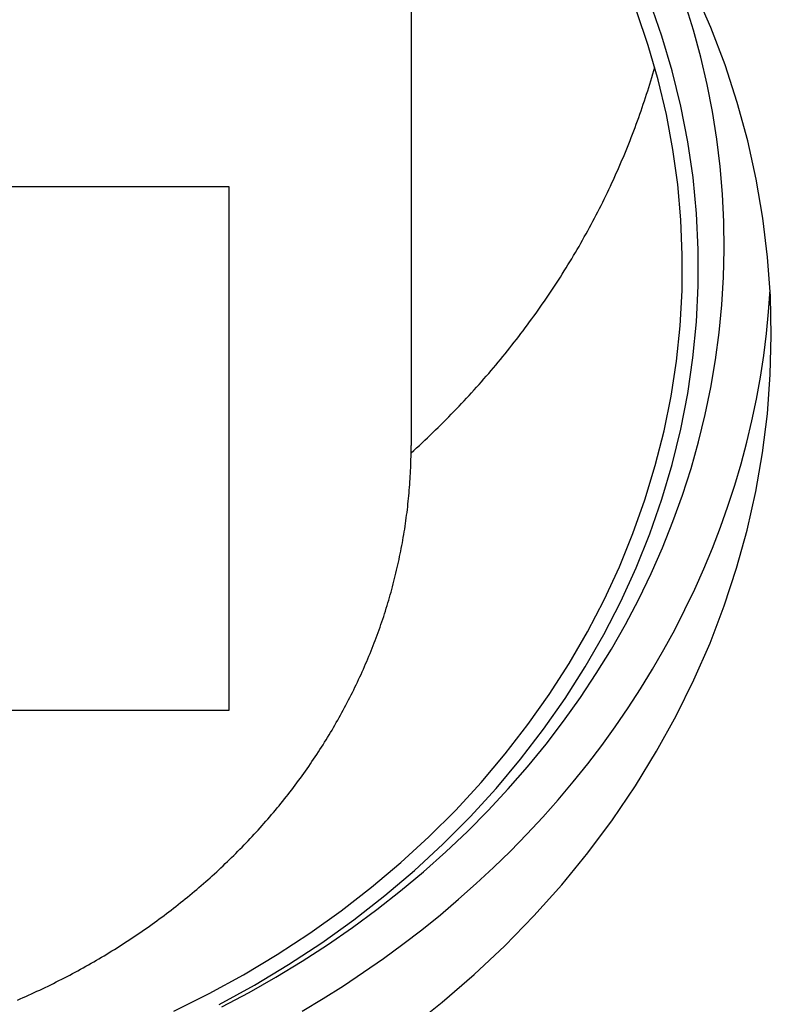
# Model space of a CAD drawing. Extents: x 1107 to 4046, y 937 to 3355.
# Tile 209 of 256: x 2190.53 to 2198.98, y 1779.49 to 1790.55. Entities that reach past the tile are written whole.
import ezdxf

# ---------------------------------------------------------------- set-up
doc = ezdxf.new("R2010")
doc.units = 0
doc.layers.add('KF_VIDA_L___C_REAR', color=7, linetype='CONTINUOUS')

# ---------------------------------------------------------------- blocks, each defined once
blk = doc.blocks.new('KF_VIDA_L___C_REAR')
at = {"layer": 'KF_VIDA_L___C_REAR'}
for p, q in [((7.95, 103.055658), (7.95, 96.555658)), ((-5.9, 99.46665), (5.9, 99.46665)), ((5.9, 99.46665), (5.9, 93.577678)), ((5.9, 93.577678), (3.3, 93.577678))]:
    blk.add_line(p, q, dxfattribs=at)
for points in [[(7.92282, 90.0004, 0), (8.29789, 90.2984, 0), (8.65804, 90.6099, 0), (9.0026, 90.9344, 0), (9.33097, 91.2712, 0), (9.64255, 91.6197, 0), (9.93679, 91.9794, 0), (10.2131, 92.3496, 0), (10.4711, 92.7296, 0), (10.7103, 93.1187, 0), (10.9301, 93.5162, 0), (11.1303, 93.9215, 0), (11.3105, 94.3338, 0), (11.4704, 94.7523, 0), (11.6096, 95.1763, 0), (11.7279, 95.605, 0), (11.8251, 96.0377, 0), (11.901, 96.4736, 0), (11.9555, 96.9118, 0), (11.9885, 97.3517, 0), (12, 97.7924, 0), (11.9898, 98.2331, 0), (11.9581, 98.6731, 0), (11.9049, 99.1115, 0), (11.8302, 99.5475, 0), (11.7343, 99.9804, 0), (11.6173, 100.409, 0), (11.4793, 100.834, 0), (11.3207, 101.253, 0), (11.1417, 101.665, 0)], [(5.79106, 90.2732, 0), (6.18642, 90.4905, 0), (6.57092, 90.7219, 0), (6.94391, 90.967, 0), (7.30471, 91.2255, 0), (7.6527, 91.4968, 0), (7.98727, 91.7805, 0), (8.30783, 92.076, 0), (8.61382, 92.3829, 0), (8.9047, 92.7007, 0), (9.17996, 93.0287, 0), (9.43913, 93.3664, 0), (9.68173, 93.7133, 0), (9.90736, 94.0686, 0), (10.1156, 94.4318, 0), (10.3061, 94.8022, 0), (10.4786, 95.1792, 0), (10.6326, 95.5621, 0), (10.768, 95.9503, 0), (10.8845, 96.343, 0), (10.982, 96.7396, 0), (11.0601, 97.1394, 0), (11.1189, 97.5417, 0), (11.1582, 97.9458, 0), (11.1779, 98.3509, 0), (11.178, 98.7564, 0), (11.1585, 99.1616, 0), (11.1194, 99.5657, 0), (11.0608, 99.968, 0), (10.9828, 100.368, 0), (10.8856, 100.764, 0), (10.7693, 101.157, 0), (10.634, 101.545, 0)], [(5.27972, 90.1984, 0), (5.6776, 90.3964, 0), (6.06561, 90.6086, 0), (6.44305, 90.8346, 0), (6.80928, 91.074, 0), (7.16367, 91.3265, 0), (7.50558, 91.5915, 0), (7.83444, 91.8686, 0), (8.14966, 92.1574, 0), (8.4507, 92.4574, 0), (8.73703, 92.7679, 0), (9.00816, 93.0885, 0), (9.26362, 93.4186, 0), (9.50295, 93.7577, 0), (9.72574, 94.1051, 0), (9.93162, 94.4603, 0), (10.1202, 94.8225, 0), (10.2912, 95.1913, 0), (10.4442, 95.566, 0), (10.5791, 95.9458, 0), (10.6956, 96.3302, 0), (10.7935, 96.7184, 0), (10.8726, 97.1099, 0), (10.9327, 97.5038, 0), (10.9739, 97.8996, 0), (10.9959, 98.2966, 0), (10.9988, 98.694, 0), (10.9826, 99.0911, 0), (10.9473, 99.4873, 0), (10.8929, 99.8819, 0), (10.8195, 100.274, 0), (10.7273, 100.664, 0), (10.6165, 101.049, 0), (10.4872, 101.43, 0)], [(5.82181, 90.248, 0), (6.12838, 90.41, 0), (6.42894, 90.5803, 0), (6.72319, 90.7587, 0), (7.01085, 90.945, 0), (7.29163, 91.1389, 0), (7.56527, 91.3404, 0), (7.83148, 91.5492, 0), (8.09001, 91.7652, 0), (8.34061, 91.988, 0), (8.58302, 92.2175, 0), (8.81702, 92.4535, 0), (9.04237, 92.6957, 0), (9.25886, 92.9439, 0), (9.46626, 93.1979, 0), (9.66438, 93.4574, 0), (9.85302, 93.7221, 0), (10.032, 93.9917, 0), (10.2011, 94.2661, 0), (10.3603, 94.545, 0), (10.5092, 94.828, 0), (10.6479, 95.115, 0), (10.7761, 95.4055, 0), (10.8938, 95.6994, 0), (11.0008, 95.9964, 0), (11.0969, 96.2961, 0), (11.1822, 96.5982, 0), (11.2566, 96.9026, 0), (11.3199, 97.2087, 0), (11.372, 97.5165, 0), (11.4131, 97.8255, 0), (11.4429, 98.1355, 0), (11.4615, 98.4461, 0), (11.4689, 98.7571, 0), (11.4651, 99.0682, 0), (11.4499, 99.3789, 0), (11.4236, 99.6892, 0), (11.3861, 99.9985, 0), (11.3373, 100.307, 0), (11.2775, 100.613, 0), (11.2066, 100.918, 0), (11.1247, 101.221, 0), (11.0319, 101.522, 0)], [(7.94941, 96.4712, 0), (7.98051, 96.4995, 0), (8.01148, 96.5279, 0), (8.04231, 96.5564, 0), (8.073, 96.585, 0), (8.10356, 96.6137, 0), (8.13399, 96.6425, 0), (8.16427, 96.6714, 0), (8.19442, 96.7005, 0), (8.22444, 96.7296, 0), (8.25431, 96.7589, 0), (8.28405, 96.7882, 0), (8.31364, 96.8177, 0), (8.3431, 96.8472, 0), (8.37241, 96.8769, 0), (8.40159, 96.9067, 0), (8.43062, 96.9366, 0), (8.45952, 96.9665, 0), (8.48827, 96.9966, 0), (8.51687, 97.0268, 0), (8.54534, 97.0571, 0), (8.57366, 97.0875, 0), (8.60184, 97.118, 0), (8.62987, 97.1485, 0), (8.65776, 97.1792, 0), (8.6855, 97.21, 0), (8.7131, 97.2409, 0), (8.74055, 97.2719, 0), (8.76785, 97.303, 0), (8.795, 97.3341, 0), (8.82201, 97.3654, 0), (8.84887, 97.3968, 0), (8.87558, 97.4282, 0), (8.90214, 97.4598, 0), (8.92856, 97.4914, 0), (8.95482, 97.5232, 0), (8.98093, 97.555, 0), (9.00689, 97.5869, 0), (9.0327, 97.619, 0), (9.05836, 97.6511, 0), (9.08386, 97.6833, 0), (9.10921, 97.7156, 0), (9.13441, 97.7479, 0), (9.15946, 97.7804, 0), (9.18435, 97.813, 0), (9.20909, 97.8456, 0), (9.23367, 97.8784, 0), (9.2581, 97.9112, 0), (9.28237, 97.9441, 0), (9.30649, 97.9771, 0), (9.33045, 98.0102, 0), (9.35425, 98.0433, 0), (9.3779, 98.0766, 0), (9.40139, 98.1099, 0), (9.42472, 98.1433, 0), (9.44789, 98.1768, 0), (9.47091, 98.2104, 0), (9.49376, 98.2441, 0), (9.51645, 98.2778, 0), (9.53899, 98.3116, 0), (9.56136, 98.3455, 0), (9.58358, 98.3795, 0), (9.60563, 98.4136, 0), (9.62752, 98.4477, 0), (9.64925, 98.4819, 0), (9.67082, 98.5162, 0), (9.69223, 98.5506, 0), (9.71347, 98.585, 0), (9.73455, 98.6196, 0), (9.75546, 98.6542, 0), (9.77621, 98.6888, 0), (9.7968, 98.7236, 0), (9.81722, 98.7584, 0), (9.83748, 98.7933, 0), (9.85757, 98.8282, 0), (9.8775, 98.8633, 0), (9.89726, 98.8984, 0), (9.91686, 98.9335, 0), (9.93628, 98.9688, 0), (9.95554, 99.0041, 0), (9.97464, 99.0394, 0), (9.99356, 99.0749, 0), (10.0123, 99.1104, 0), (10.0309, 99.146, 0), (10.0493, 99.1816, 0), (10.0676, 99.2173, 0), (10.0857, 99.2531, 0), (10.1036, 99.2889, 0), (10.1213, 99.3248, 0), (10.1389, 99.3608, 0), (10.1563, 99.3968, 0), (10.1735, 99.4329, 0), (10.1906, 99.4691, 0), (10.2075, 99.5053, 0), (10.2242, 99.5415, 0), (10.2408, 99.5778, 0), (10.2571, 99.6142, 0), (10.2733, 99.6507, 0), (10.2894, 99.6872, 0), (10.3052, 99.7237, 0), (10.3209, 99.7603, 0), (10.3364, 99.797, 0), (10.3518, 99.8337, 0), (10.3669, 99.8705, 0), (10.3819, 99.9073, 0), (10.3967, 99.9442, 0), (10.4114, 99.9811, 0), (10.4258, 100.018, 0), (10.4401, 100.055, 0), (10.4542, 100.092, 0), (10.4682, 100.129, 0), (10.4819, 100.167, 0), (10.4955, 100.204, 0), (10.5089, 100.241, 0), (10.5222, 100.278, 0), (10.5352, 100.316, 0), (10.5481, 100.353, 0), (10.5608, 100.391, 0), (10.5733, 100.428, 0), (10.5857, 100.466, 0), (10.5978, 100.503, 0), (10.6098, 100.541, 0), (10.6217, 100.579, 0), (10.6333, 100.616, 0), (10.6447, 100.654, 0), (10.656, 100.692, 0), (10.6671, 100.73, 0), (10.678, 100.768, 0), (10.6888, 100.806, 0)], [(6.72403, 90.1981, 0), (6.95857, 90.339, 0), (7.18918, 90.4848, 0), (7.41572, 90.6353, 0), (7.63805, 90.7904, 0), (7.85607, 90.95, 0), (8.06964, 91.1141, 0), (8.27864, 91.2825, 0), (8.48296, 91.4552, 0), (8.68247, 91.632, 0), (8.87707, 91.8129, 0), (9.06665, 91.9978, 0), (9.25109, 92.1865, 0), (9.4303, 92.379, 0), (9.60417, 92.5751, 0), (9.7726, 92.7747, 0), (9.9355, 92.9778, 0), (10.0928, 93.1841, 0), (10.2443, 93.3936, 0), (10.3901, 93.6062, 0), (10.53, 93.8217, 0), (10.6639, 94.0401, 0), (10.7918, 94.2612, 0), (10.9136, 94.4848, 0), (11.0292, 94.7108, 0), (11.1386, 94.9392, 0), (11.2416, 95.1698, 0), (11.3383, 95.4024, 0), (11.4286, 95.637, 0), (11.5124, 95.8733, 0), (11.5897, 96.1113, 0), (11.6604, 96.3509, 0), (11.7246, 96.5918, 0), (11.782, 96.834, 0), (11.8329, 97.0773, 0), (11.877, 97.3216, 0), (11.9144, 97.5667, 0), (11.9451, 97.8125, 0), (11.969, 98.0589, 0), (11.9861, 98.3057, 0)], [(3.5224, 90.3228, 0), (3.55403, 90.3365, 0), (3.58559, 90.3504, 0), (3.61708, 90.3644, 0), (3.6485, 90.3785, 0), (3.67985, 90.3927, 0), (3.71113, 90.4071, 0), (3.74234, 90.4215, 0), (3.77348, 90.4361, 0), (3.80454, 90.4508, 0), (3.83553, 90.4657, 0), (3.86645, 90.4806, 0), (3.89729, 90.4957, 0), (3.92806, 90.5109, 0), (3.95875, 90.5262, 0), (3.98936, 90.5417, 0), (4.0199, 90.5572, 0), (4.05036, 90.5729, 0), (4.08075, 90.5887, 0), (4.11105, 90.6046, 0), (4.14128, 90.6206, 0), (4.17142, 90.6368, 0), (4.20149, 90.653, 0), (4.23147, 90.6694, 0), (4.26137, 90.6859, 0), (4.29119, 90.7026, 0), (4.32093, 90.7193, 0), (4.35058, 90.7361, 0), (4.38015, 90.7531, 0), (4.40964, 90.7702, 0), (4.43903, 90.7874, 0), (4.46835, 90.8047, 0), (4.49757, 90.8221, 0), (4.52671, 90.8397, 0), (4.55576, 90.8573, 0), (4.58473, 90.8751, 0), (4.6136, 90.893, 0), (4.64239, 90.911, 0), (4.67108, 90.9291, 0), (4.69968, 90.9473, 0), (4.7282, 90.9657, 0), (4.75661, 90.9841, 0), (4.78494, 91.0027, 0), (4.81318, 91.0214, 0), (4.84132, 91.0402, 0), (4.86936, 91.0591, 0), (4.89731, 91.0781, 0), (4.92517, 91.0972, 0), (4.95292, 91.1164, 0), (4.98059, 91.1358, 0), (5.00815, 91.1552, 0), (5.03562, 91.1748, 0), (5.06298, 91.1945, 0), (5.09025, 91.2143, 0), (5.11742, 91.2342, 0), (5.14449, 91.2541, 0), (5.17146, 91.2743, 0), (5.19832, 91.2945, 0), (5.22509, 91.3148, 0), (5.25175, 91.3352, 0), (5.27831, 91.3557, 0), (5.30477, 91.3764, 0), (5.33112, 91.3971, 0), (5.35737, 91.418, 0), (5.38352, 91.4389, 0), (5.40956, 91.46, 0), (5.4355, 91.4811, 0), (5.46132, 91.5024, 0), (5.48705, 91.5237, 0), (5.51266, 91.5452, 0), (5.53817, 91.5668, 0), (5.56357, 91.5884, 0), (5.58886, 91.6102, 0), (5.61404, 91.6321, 0), (5.63912, 91.654, 0), (5.66408, 91.6761, 0), (5.68893, 91.6982, 0), (5.71367, 91.7205, 0), (5.7383, 91.7429, 0), (5.76282, 91.7653, 0), (5.78722, 91.7879, 0), (5.81151, 91.8105, 0), (5.83569, 91.8333, 0), (5.85975, 91.8561, 0), (5.8837, 91.8791, 0), (5.90754, 91.9021, 0), (5.93126, 91.9252, 0), (5.95486, 91.9484, 0), (5.97834, 91.9718, 0), (6.00171, 91.9952, 0), (6.02496, 92.0187, 0), (6.0481, 92.0423, 0), (6.07111, 92.0659, 0), (6.09401, 92.0897, 0), (6.11678, 92.1136, 0), (6.13944, 92.1375, 0), (6.16197, 92.1616, 0), (6.18439, 92.1857, 0), (6.20668, 92.21, 0), (6.22885, 92.2343, 0), (6.2509, 92.2587, 0), (6.27282, 92.2832, 0), (6.29462, 92.3078, 0), (6.3163, 92.3324, 0), (6.33785, 92.3572, 0), (6.35928, 92.382, 0), (6.38058, 92.407, 0), (6.40176, 92.432, 0), (6.4228, 92.4571, 0), (6.44373, 92.4823, 0), (6.46452, 92.5075, 0), (6.48519, 92.5329, 0), (6.50572, 92.5583, 0), (6.52613, 92.5839, 0), (6.54641, 92.6095, 0), (6.56656, 92.6351, 0), (6.58658, 92.6609, 0), (6.60646, 92.6868, 0), (6.62622, 92.7127, 0), (6.64584, 92.7387, 0), (6.66533, 92.7648, 0), (6.68469, 92.791, 0), (6.70391, 92.8172, 0), (6.723, 92.8435, 0), (6.74195, 92.8699, 0), (6.76077, 92.8964, 0), (6.77946, 92.923, 0), (6.79801, 92.9496, 0), (6.81642, 92.9763, 0), (6.8347, 93.0031, 0), (6.85284, 93.03, 0), (6.87085, 93.0569, 0), (6.88872, 93.0839, 0), (6.90645, 93.111, 0), (6.92404, 93.1381, 0), (6.9415, 93.1654, 0), (6.95881, 93.1926, 0), (6.97599, 93.22, 0), (6.99303, 93.2474, 0), (7.00993, 93.2749, 0), (7.02669, 93.3025, 0), (7.04331, 93.3301, 0), (7.05979, 93.3578, 0), (7.07613, 93.3856, 0), (7.09233, 93.4135, 0), (7.10838, 93.4414, 0), (7.1243, 93.4693, 0), (7.14007, 93.4974, 0), (7.1557, 93.5255, 0), (7.17119, 93.5536, 0), (7.18654, 93.5818, 0), (7.20174, 93.6101, 0), (7.2168, 93.6385, 0), (7.23171, 93.6669, 0), (7.24648, 93.6954, 0), (7.26111, 93.7239, 0), (7.27559, 93.7525, 0), (7.28992, 93.7811, 0), (7.30411, 93.8098, 0), (7.31815, 93.8386, 0), (7.33205, 93.8674, 0), (7.3458, 93.8963, 0), (7.3594, 93.9252, 0), (7.37286, 93.9542, 0), (7.38617, 93.9832, 0), (7.39933, 94.0123, 0), (7.41234, 94.0415, 0), (7.4252, 94.0707, 0), (7.43792, 94.0999, 0), (7.45048, 94.1292, 0), (7.46289, 94.1586, 0), (7.47516, 94.188, 0), (7.48727, 94.2175, 0), (7.49924, 94.247, 0), (7.51105, 94.2765, 0), (7.52271, 94.3061, 0), (7.53422, 94.3358, 0), (7.54558, 94.3655, 0), (7.55678, 94.3952, 0), (7.56784, 94.425, 0), (7.57874, 94.4549, 0), (7.58948, 94.4848, 0), (7.60008, 94.5147, 0), (7.61051, 94.5447, 0), (7.6208, 94.5747, 0), (7.63093, 94.6047, 0), (7.6409, 94.6348, 0), (7.65072, 94.665, 0), (7.66038, 94.6952, 0), (7.66989, 94.7254, 0), (7.67924, 94.7557, 0), (7.68844, 94.786, 0), (7.69747, 94.8163, 0), (7.70635, 94.8467, 0), (7.71508, 94.8771, 0), (7.72365, 94.9075, 0), (7.73205, 94.938, 0), (7.74031, 94.9686, 0), (7.7484, 94.9991, 0), (7.75634, 95.0297, 0), (7.76412, 95.0603, 0), (7.77174, 95.091, 0), (7.77921, 95.1217, 0), (7.78651, 95.1524, 0), (7.79366, 95.1831, 0), (7.80065, 95.2139, 0), (7.80748, 95.2447, 0), (7.81416, 95.2755, 0), (7.82067, 95.3064, 0), (7.82703, 95.3373, 0), (7.83323, 95.3682, 0), (7.83927, 95.3991, 0), (7.84515, 95.4301, 0), (7.85087, 95.4611, 0), (7.85643, 95.4921, 0), (7.86183, 95.5231, 0), (7.86707, 95.5542, 0), (7.87216, 95.5853, 0), (7.87708, 95.6164, 0), (7.88185, 95.6475, 0), (7.88645, 95.6786, 0), (7.8909, 95.7098, 0), (7.89518, 95.7409, 0), (7.8993, 95.7721, 0), (7.90327, 95.8033, 0), (7.90707, 95.8346, 0), (7.91071, 95.8658, 0), (7.91419, 95.8971, 0), (7.91752, 95.9283, 0), (7.92068, 95.9596, 0), (7.92368, 95.9909, 0), (7.92651, 96.0222, 0), (7.92919, 96.0535, 0), (7.93171, 96.0849, 0), (7.93406, 96.1162, 0), (7.93625, 96.1476, 0), (7.93828, 96.1789, 0), (7.94015, 96.2103, 0), (7.94186, 96.2417, 0), (7.94341, 96.273, 0), (7.94479, 96.3044, 0), (7.94601, 96.3358, 0), (7.94707, 96.3672, 0), (7.94796, 96.3986, 0), (7.9487, 96.43, 0), (7.94927, 96.4614, 0), (7.94967, 96.4928, 0), (7.94992, 96.5242, 0), (7.95, 96.5557, 0)]]:
    blk.add_polyline3d(points, dxfattribs=at)

msp = doc.modelspace()

# ---------------------------------------------------------------- block references
at = {"layer": 'KF_VIDA_L___C_REAR'}
msp.add_blockref('KF_VIDA_L___C_REAR', (2186.979, 1689.213), dxfattribs=at)

doc.saveas('drawing.dxf')
